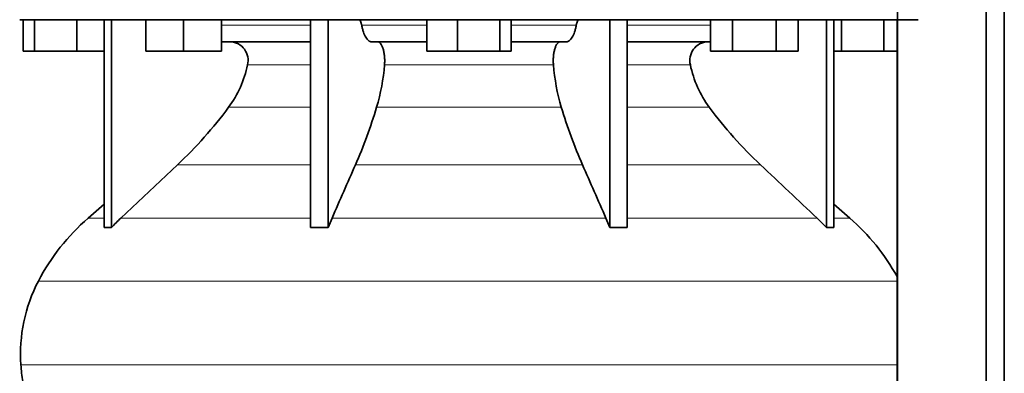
# Model space of a CAD drawing. Header units: millimetres. Extents: x 382 to 1256, y -1271 to 1550.
# Tile 18 of 22: x 880 to 1193, y 388 to 500. Entities that reach past the tile are written whole.
import ezdxf

# ---------------------------------------------------------------- set-up
doc = ezdxf.new("R2010")
doc.units = ezdxf.units.MM
doc.layers.add('MID_344-2', color=7, linetype='Continuous')
doc.layers.add('VSI344_DIFFUSORE', color=7, linetype='Continuous')

# ---------------------------------------------------------------- blocks, each defined once
blk = doc.blocks.new('SE3')
at = {"layer": 'MID_344-2', "color": 7, "linetype": 'Continuous', "lineweight": 35}
for p, q in [((1158.83, 756.79), (1158.83, 304.79)), ((1186.96, 304.79), (1186.96, 756.79)), ((1192.76, 304.79), (1192.76, 756.79)), ((1158.76, 500.29), (1158.76, 304.79))]:
    blk.add_line(p, q, dxfattribs=at)
at = {"layer": 'VSI344_DIFFUSORE', "color": 7, "linetype": 'Continuous', "lineweight": 35}
for p, q in [((880.46, 500.29), (1165.46, 500.29)), ((881.58, 490.29), (881.58, 500.29)), ((885.16, 490.29), (885.16, 500.29)), ((898.55, 490.29), (898.55, 500.29)), ((907.25, 434.32), (907.25, 500.29)), ((909.55, 434.32), (909.55, 500.29)), ((920.45, 490.29), (920.45, 500.29)), ((932.45, 490.29), (932.45, 500.29)), ((944.45, 490.29), (944.45, 500.29)), ((972.74, 434.32), (972.74, 500.29)), ((978.28, 434.32), (978.28, 500.29)), ((1009.58, 490.29), (1009.58, 500.29)), ((1019.37, 490.29), (1019.37, 500.29)), ((1032.76, 490.29), (1032.76, 500.29)), ((1036.35, 490.29), (1036.35, 500.29)), ((1067.64, 434.32), (1067.64, 500.29)), ((1073.19, 434.32), (1073.19, 500.29)), ((1099.61, 490.29), (1099.61, 500.29)), ((1106.54, 490.29), (1106.54, 500.29)), ((1120.4, 490.29), (1120.4, 500.29)), ((1127.33, 490.29), (1127.33, 500.29)), ((1136.37, 434.32), (1136.37, 500.29)), ((1138.67, 434.32), (1138.67, 500.29)), ((1141.16, 490.29), (1141.16, 500.29)), ((1154.55, 490.29), (1154.55, 500.29)), ((972.74, 493.29), (944.45, 493.29)), ((1009.58, 493.29), (992.08, 493.29)), ((1053.85, 493.29), (1036.35, 493.29)), ((1099.61, 493.29), (1073.19, 493.29)), ((885.16, 490.29), (881.58, 490.29)), ((898.55, 490.29), (885.16, 490.29)), ((907.25, 490.29), (898.55, 490.29)), ((932.45, 490.29), (920.45, 490.29)), ((944.45, 490.29), (932.45, 490.29)), ((1019.37, 490.29), (1009.58, 490.29)), ((1032.76, 490.29), (1019.37, 490.29)), ((1036.35, 490.29), (1032.76, 490.29)), ((1106.54, 490.29), (1099.61, 490.29)), ((1120.4, 490.29), (1106.54, 490.29)), ((1127.33, 490.29), (1120.4, 490.29)), ((1141.16, 490.29), (1138.67, 490.29)), ((1154.55, 490.29), (1141.16, 490.29)), ((1158.76, 490.29), (1154.55, 490.29)), ((930.47, 454.19), (912.55, 437.33)), ((907.25, 441.75), (902.17, 437.33)), ((1143.75, 437.33), (1138.67, 441.75)), ((978.28, 434.32), (979.52, 437.33)), ((1133.38, 437.33), (1136.37, 434.32)), ((972.74, 434.32), (978.28, 434.32)), ((1136.37, 434.32), (1138.67, 434.32))]:
    blk.add_line(p, q, dxfattribs=at)
at = {"layer": 'VSI344_DIFFUSORE', "color": 4, "linetype": 'Continuous', "lineweight": 9}
for p, q in [((944.45, 498.5), (972.74, 498.5)), ((988.95, 498.5), (1009.58, 498.5)), ((1036.35, 498.5), (1056.97, 498.5)), ((1073.19, 498.5), (1099.61, 498.5)), ((972.74, 485.95), (952.74, 485.95)), ((1049.75, 485.95), (996.17, 485.95)), ((1093.18, 485.95), (1073.19, 485.95)), ((946.72, 472.48), (972.74, 472.48)), ((993.68, 472.48), (1052.24, 472.48)), ((1073.19, 472.48), (1099.2, 472.48)), ((930.47, 454.19), (972.74, 454.19)), ((986.95, 454.19), (1058.98, 454.19)), ((1073.19, 454.19), (1115.45, 454.19)), ((902.17, 437.33), (907.25, 437.33)), ((912.55, 437.33), (972.74, 437.33)), ((979.52, 437.33), (1066.4, 437.33)), ((1073.19, 437.33), (1133.38, 437.33)), ((1138.67, 437.33), (1143.75, 437.33)), ((886.39, 417.34), (1158.76, 417.34)), ((1158.76, 390.79), (880.83, 390.79))]:
    blk.add_line(p, q, dxfattribs=at)
at = {"layer": 'VSI344_DIFFUSORE', "color": 7, "linetype": 'Continuous', "lineweight": 35}
for centre, radius, start, end in [((947.01, 487.39), 5.9, 345.894, 86.92), ((1098.91, 487.39), 5.9, 93.08, 194.106), ((918.81, 493.03), 34.66, 323.6456, 348.2168), ((929.4, 491.34), 66.99, 343.65, 355.3858), ((1116.52, 491.34), 66.99, 184.6142, 196.35), ((1127.11, 493.03), 34.66, 191.7832, 216.3544), ((836.14, 554.37), 137.6, 313.2799, 323.4819), ((833.34, 521.11), 167.55, 336.4617, 343.1307), ((1212.59, 521.11), 167.55, 196.8693, 203.5383), ((1209.78, 554.37), 137.6, 216.5181, 226.7201), ((947.13, 385.61), 68.53, 131, 152.418), ((957.56, 389.49), 65.69, 133.2547, 136.96), ((1001.07, 408.61), 71.37, 21.1174, 23.731), ((1098.79, 385.61), 68.53, 28.9585, 49), ((908.4, 415.96), 18.4, 86.4236, 93.5764), ((1070.41, 327.19), 107.17, 88.518, 91.482), ((930.64, 394.23), 49.92, 152.418, 183.9452), ((934.21, 394.47), 53.5, 183.9452, 189.6558)]:
    blk.add_arc(centre, radius, start, end, dxfattribs=at)
for points, knots in [([(987.88, 500.29), (987.94, 500.29), (987.99, 500.28), (988.1, 500.23), (988.16, 500.2), (988.32, 500.08), (988.42, 499.96), (988.61, 499.64), (988.69, 499.45), (988.8, 499.12), (988.84, 499.01), (988.9, 498.76), (988.93, 498.63), (988.95, 498.5)], [0, 0, 0, 0, 0.125, 0.125, 0.25, 0.25, 0.5, 0.5, 0.75, 0.75, 0.875, 0.875, 1, 1, 1, 1]), ([(1058.04, 500.29), (1057.99, 500.29), (1057.93, 500.28), (1057.82, 500.23), (1057.76, 500.2), (1057.6, 500.08), (1057.5, 499.96), (1057.31, 499.64), (1057.23, 499.45), (1057.12, 499.12), (1057.08, 499.01), (1057.02, 498.76), (1057, 498.63), (1056.97, 498.5)], [0, 0, 0, 0, 0.125, 0.125, 0.25, 0.25, 0.5, 0.5, 0.75, 0.75, 0.875, 0.875, 1, 1, 1, 1]), ([(992.08, 493.29), (991.91, 493.29), (991.75, 493.32), (991.43, 493.44), (991.27, 493.53), (990.95, 493.77), (990.8, 493.92), (990.5, 494.27), (990.36, 494.47), (989.94, 495.17), (989.7, 495.72), (989.37, 496.69), (989.27, 497.03), (989.1, 497.75), (989.02, 498.12), (988.95, 498.5)], [0, 0, 0, 0, 0.125, 0.125, 0.25, 0.25, 0.375, 0.375, 0.5, 0.5, 0.75, 0.75, 0.875, 0.875, 1, 1, 1, 1]), ([(1053.85, 493.29), (1054.01, 493.29), (1054.17, 493.32), (1054.5, 493.44), (1054.65, 493.53), (1054.97, 493.77), (1055.12, 493.92), (1055.42, 494.27), (1055.56, 494.47), (1055.98, 495.17), (1056.23, 495.72), (1056.55, 496.69), (1056.65, 497.03), (1056.83, 497.75), (1056.9, 498.12), (1056.97, 498.5)], [0, 0, 0, 0, 0.125, 0.125, 0.25, 0.25, 0.375, 0.375, 0.5, 0.5, 0.75, 0.75, 0.875, 0.875, 1, 1, 1, 1]), ([(993.93, 493.29), (994.1, 493.29), (994.27, 493.24), (994.61, 493.04), (994.77, 492.89), (995.08, 492.5), (995.23, 492.26), (995.5, 491.69), (995.62, 491.38), (995.83, 490.68), (995.93, 490.29), (996.07, 489.49), (996.13, 489.06), (996.21, 488.18), (996.23, 487.74), (996.23, 486.84), (996.21, 486.39), (996.17, 485.95)], [0, 0, 0, 0, 0.125, 0.125, 0.25, 0.25, 0.375, 0.375, 0.5, 0.5, 0.625, 0.625, 0.75, 0.75, 0.875, 0.875, 1, 1, 1, 1]), ([(1051.99, 493.29), (1051.82, 493.29), (1051.65, 493.24), (1051.31, 493.04), (1051.15, 492.89), (1050.84, 492.5), (1050.69, 492.26), (1050.42, 491.69), (1050.3, 491.38), (1050.09, 490.68), (1050, 490.29), (1049.85, 489.49), (1049.79, 489.06), (1049.71, 488.18), (1049.7, 487.74), (1049.69, 486.84), (1049.71, 486.39), (1049.75, 485.95)], [0, 0, 0, 0, 0.125, 0.125, 0.25, 0.25, 0.375, 0.375, 0.5, 0.5, 0.625, 0.625, 0.75, 0.75, 0.875, 0.875, 1, 1, 1, 1])]:
    blk.add_open_spline(points, degree=3, knots=knots, dxfattribs=at)
for points in [[(979.52, 437.33), (982, 442.95), (984.47, 448.57), (986.95, 454.19)], [(1066.4, 437.33), (1063.93, 442.95), (1061.45, 448.57), (1058.98, 454.19)], [(1115.45, 454.19), (1121.43, 448.57), (1127.4, 442.95), (1133.38, 437.33)]]:
    blk.add_open_spline(points, degree=3, dxfattribs=at)

msp = doc.modelspace()

# ---------------------------------------------------------------- block references
msp.add_blockref('SE3', (0, 0))

doc.saveas('drawing.dxf')
